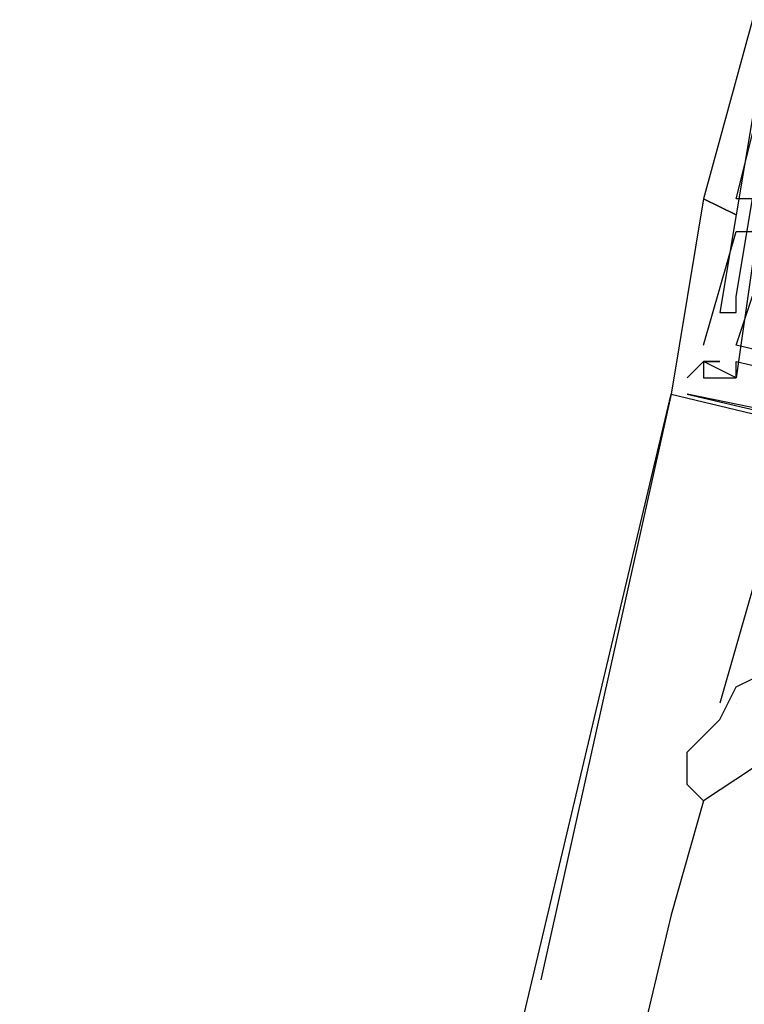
# Model space of a CAD drawing. Header units: feet. Extents: x -79 to 198, y -22 to 181.
# Tile 89 of 256: x 106.106 to 106.7, y 32.931 to 33.738. Entities that reach past the tile are written whole.
import ezdxf

# ---------------------------------------------------------------- set-up
doc = ezdxf.new("R2010")
doc.units = ezdxf.units.FT
doc.layers.add('A-LINEA', color=7, linetype='CONTINUOUS')

msp = doc.modelspace()

# ---------------------------------------------------------------- linework, layer by layer
at = {"layer": 'A-LINEA'}
for p, q in [((106.6667, 33.5911), (106.6667, 33.5911)), ((106.6667, 33.5911), (106.6667, 33.5911)), ((106.6667, 33.5911), (106.6667, 33.5911)), ((106.6667, 33.5911), (106.6667, 33.5911)), ((106.6667, 33.5911), (106.6667, 33.5911)), ((106.6667, 33.5911), (106.6667, 33.5911)), ((106.6667, 33.5911), (106.6667, 33.5911)), ((106.6667, 33.5911), (106.6667, 33.5911)), ((106.6667, 33.5911), (106.6667, 33.5911)), ((106.6667, 33.5911), (106.6667, 33.5911)), ((106.6667, 33.5911), (106.6667, 33.5911)), ((106.6667, 33.5911), (106.6667, 33.5911)), ((106.6667, 33.5911), (106.6667, 33.5911)), ((106.6667, 33.5911), (106.6667, 33.5911)), ((106.6667, 33.5911), (106.6667, 33.5911)), ((106.6667, 33.5911), (106.6667, 33.5911)), ((106.6667, 33.5911), (106.6667, 33.5911)), ((106.6667, 33.5911), (106.6667, 33.5911)), ((106.6667, 33.5911), (106.6667, 33.5911)), ((106.6667, 33.5911), (106.6667, 33.5911)), ((106.6667, 33.5911), (106.6667, 33.5911)), ((106.6667, 33.5911), (106.6667, 33.5911)), ((106.6667, 33.5911), (106.6667, 33.5911)), ((106.6667, 33.5911), (106.6667, 33.5911)), ((106.6933, 33.5911), (106.6933, 33.5911)), ((106.6933, 33.5911), (106.6933, 33.5911)), ((106.6933, 33.5911), (106.6933, 33.5911)), ((106.6933, 33.5911), (106.6933, 33.5911)), ((106.6933, 33.5911), (106.6933, 33.5911)), ((106.6933, 33.5911), (106.6933, 33.5911)), ((106.6933, 33.5911), (106.6933, 33.5911)), ((106.6933, 33.5911), (106.6933, 33.5911)), ((106.6933, 33.5911), (106.6933, 33.5911)), ((106.6933, 33.5911), (106.6933, 33.5911)), ((106.6933, 33.5911), (106.6933, 33.5911)), ((106.6933, 33.5911), (106.6933, 33.5911)), ((106.6933, 33.5778), (106.6933, 33.5778)), ((106.6933, 33.5778), (106.6933, 33.5778)), ((106.6933, 33.5778), (106.6933, 33.5778)), ((106.6933, 33.5778), (106.6933, 33.5778)), ((106.6933, 33.5778), (106.6933, 33.5778)), ((106.6933, 33.5778), (106.6933, 33.5778)), ((106.6933, 33.5778), (106.6933, 33.5778)), ((106.6933, 33.5778), (106.6933, 33.5778)), ((106.6933, 33.5778), (106.6933, 33.5778)), ((106.6933, 33.5778), (106.6933, 33.5778)), ((106.6933, 33.5778), (106.6933, 33.5778)), ((106.6933, 33.5778), (106.6933, 33.5778)), ((106.6933, 33.5778), (106.6933, 33.5778)), ((106.6933, 33.5778), (106.6933, 33.5778)), ((106.6933, 33.5778), (106.6933, 33.5778)), ((106.6933, 33.5778), (106.6933, 33.5778)), ((106.6933, 33.5778), (106.6933, 33.5778)), ((106.6933, 33.5778), (106.6933, 33.5778)), ((106.6933, 33.5778), (106.6933, 33.5778)), ((106.6933, 33.5778), (106.6933, 33.5778)), ((106.6933, 33.5778), (106.6933, 33.5778)), ((106.6933, 33.5778), (106.6933, 33.5778)), ((106.6933, 33.5778), (106.6933, 33.5778)), ((106.6933, 33.5778), (106.6933, 33.5778)), ((106.6933, 33.5644), (106.6933, 33.5644)), ((106.6933, 33.5644), (106.6933, 33.5644)), ((106.6933, 33.5644), (106.6933, 33.5644)), ((106.6933, 33.5644), (106.6933, 33.5644)), ((106.6933, 33.5644), (106.6933, 33.5644)), ((106.6933, 33.5644), (106.6933, 33.5644)), ((106.6933, 33.5644), (106.6933, 33.5644)), ((106.6933, 33.5644), (106.6933, 33.5644)), ((106.6933, 33.5644), (106.6933, 33.5644)), ((106.6933, 33.5644), (106.6933, 33.5644)), ((106.6933, 33.5644), (106.6933, 33.5644)), ((106.6933, 33.5644), (106.6933, 33.5644)), ((106.6933, 33.5111), (106.6933, 33.5111)), ((106.6933, 33.5111), (106.6933, 33.5111)), ((106.6933, 33.5111), (106.6933, 33.5111)), ((106.6933, 33.5111), (106.6933, 33.5111)), ((106.6933, 33.5111), (106.6933, 33.5111)), ((106.6933, 33.5111), (106.6933, 33.5111)), ((106.6933, 33.5111), (106.6933, 33.5111)), ((106.6933, 33.5111), (106.6933, 33.5111)), ((106.6933, 33.5111), (106.6933, 33.5111)), ((106.6933, 33.5111), (106.6933, 33.5111)), ((106.6933, 33.5111), (106.6933, 33.5111)), ((106.6933, 33.5111), (106.6933, 33.5111)), ((106.68, 33.4978), (106.68, 33.4978)), ((106.68, 33.4978), (106.68, 33.4978)), ((106.68, 33.4978), (106.68, 33.4978)), ((106.68, 33.4978), (106.68, 33.4978)), ((106.68, 33.4978), (106.68, 33.4978)), ((106.68, 33.4978), (106.68, 33.4978)), ((106.68, 33.4978), (106.68, 33.4978)), ((106.68, 33.4978), (106.68, 33.4978)), ((106.68, 33.4978), (106.68, 33.4978)), ((106.68, 33.4978), (106.68, 33.4978)), ((106.68, 33.4978), (106.68, 33.4978)), ((106.68, 33.4978), (106.68, 33.4978)), ((106.6933, 33.4978), (106.6933, 33.4978)), ((106.6933, 33.4978), (106.6933, 33.4978)), ((106.6933, 33.4978), (106.6933, 33.4978)), ((106.6933, 33.4978), (106.6933, 33.4978)), ((106.6933, 33.4978), (106.6933, 33.4978)), ((106.6933, 33.4978), (106.6933, 33.4978)), ((106.6933, 33.4978), (106.6933, 33.4978)), ((106.6933, 33.4978), (106.6933, 33.4978)), ((106.6933, 33.4978), (106.6933, 33.4978)), ((106.6933, 33.4978), (106.6933, 33.4978)), ((106.6933, 33.4978), (106.6933, 33.4978)), ((106.6933, 33.4978), (106.6933, 33.4978)), ((106.6667, 33.4711), (106.6667, 33.4711)), ((106.6667, 33.4711), (106.6667, 33.4711)), ((106.6667, 33.4711), (106.6667, 33.4711)), ((106.6667, 33.4711), (106.6667, 33.4711)), ((106.6667, 33.4711), (106.6667, 33.4711)), ((106.6667, 33.4711), (106.6667, 33.4711)), ((106.6667, 33.4711), (106.6667, 33.4711)), ((106.6667, 33.4711), (106.6667, 33.4711)), ((106.6667, 33.4711), (106.6667, 33.4711)), ((106.6667, 33.4711), (106.6667, 33.4711)), ((106.6667, 33.4711), (106.6667, 33.4711)), ((106.6667, 33.4711), (106.6667, 33.4711)), ((106.6933, 33.4711), (106.6933, 33.4711)), ((106.6933, 33.4711), (106.6933, 33.4711)), ((106.6933, 33.4711), (106.6933, 33.4711)), ((106.6933, 33.4711), (106.6933, 33.4711)), ((106.6933, 33.4711), (106.6933, 33.4711)), ((106.6933, 33.4711), (106.6933, 33.4711)), ((106.6933, 33.4711), (106.6933, 33.4711)), ((106.6933, 33.4711), (106.6933, 33.4711)), ((106.6933, 33.4711), (106.6933, 33.4711)), ((106.6933, 33.4711), (106.6933, 33.4711)), ((106.6933, 33.4711), (106.6933, 33.4711)), ((106.6933, 33.4711), (106.6933, 33.4711)), ((106.6933, 33.4711), (106.6933, 33.4711)), ((106.6933, 33.4711), (106.6933, 33.4711)), ((106.6933, 33.4711), (106.6933, 33.4711)), ((106.6933, 33.4711), (106.6933, 33.4711)), ((106.6933, 33.4711), (106.6933, 33.4711)), ((106.6933, 33.4711), (106.6933, 33.4711)), ((106.6667, 33.4578), (106.6667, 33.4578)), ((106.6667, 33.4578), (106.6667, 33.4578)), ((106.6667, 33.4578), (106.6667, 33.4578)), ((106.6667, 33.4578), (106.6667, 33.4578)), ((106.6667, 33.4578), (106.6667, 33.4578)), ((106.6667, 33.4578), (106.6667, 33.4578)), ((106.6667, 33.4578), (106.6667, 33.4578)), ((106.6667, 33.4578), (106.6667, 33.4578)), ((106.6667, 33.4578), (106.6667, 33.4578)), ((106.6667, 33.4578), (106.6667, 33.4578)), ((106.6667, 33.4578), (106.6667, 33.4578)), ((106.6667, 33.4578), (106.6667, 33.4578)), ((106.6667, 33.4578), (106.6667, 33.4578)), ((106.6667, 33.4578), (106.6667, 33.4578)), ((106.6667, 33.4578), (106.6667, 33.4578)), ((106.6667, 33.4578), (106.6667, 33.4578)), ((106.6667, 33.4578), (106.6667, 33.4578)), ((106.6667, 33.4578), (106.6667, 33.4578)), ((106.6667, 33.4578), (106.6667, 33.4578)), ((106.6667, 33.4578), (106.6667, 33.4578)), ((106.6667, 33.4578), (106.6667, 33.4578)), ((106.6667, 33.4578), (106.6667, 33.4578)), ((106.6667, 33.4578), (106.6667, 33.4578)), ((106.6667, 33.4578), (106.6667, 33.4578)), ((106.6667, 33.4578), (106.6667, 33.4578)), ((106.6667, 33.4578), (106.6667, 33.4578)), ((106.6667, 33.4578), (106.6667, 33.4578)), ((106.6667, 33.4578), (106.6667, 33.4578)), ((106.6667, 33.4578), (106.6667, 33.4578)), ((106.6667, 33.4578), (106.6667, 33.4578)), ((106.6667, 33.4578), (106.6667, 33.4578)), ((106.6667, 33.4578), (106.6667, 33.4578)), ((106.6667, 33.4578), (106.6667, 33.4578)), ((106.6667, 33.4578), (106.6667, 33.4578)), ((106.6667, 33.4578), (106.6667, 33.4578)), ((106.6667, 33.4578), (106.6667, 33.4578)), ((106.6667, 33.4578), (106.6667, 33.4578)), ((106.6667, 33.4578), (106.6667, 33.4578)), ((106.6667, 33.4578), (106.6667, 33.4578)), ((106.6667, 33.4578), (106.6667, 33.4578)), ((106.6667, 33.4578), (106.6667, 33.4578)), ((106.6667, 33.4578), (106.6667, 33.4578)), ((106.68, 33.4578), (106.68, 33.4578)), ((106.68, 33.4578), (106.68, 33.4578)), ((106.68, 33.4578), (106.68, 33.4578)), ((106.68, 33.4578), (106.68, 33.4578)), ((106.68, 33.4578), (106.68, 33.4578)), ((106.68, 33.4578), (106.68, 33.4578)), ((106.68, 33.4578), (106.68, 33.4578)), ((106.68, 33.4578), (106.68, 33.4578)), ((106.68, 33.4578), (106.68, 33.4578)), ((106.68, 33.4578), (106.68, 33.4578)), ((106.68, 33.4578), (106.68, 33.4578)), ((106.68, 33.4578), (106.68, 33.4578)), ((106.6933, 33.4578), (106.6933, 33.4578)), ((106.6933, 33.4578), (106.6933, 33.4578)), ((106.6933, 33.4578), (106.6933, 33.4578)), ((106.6933, 33.4578), (106.6933, 33.4578)), ((106.6933, 33.4578), (106.6933, 33.4578)), ((106.6933, 33.4578), (106.6933, 33.4578)), ((106.6933, 33.4578), (106.6933, 33.4578)), ((106.6933, 33.4578), (106.6933, 33.4578)), ((106.6933, 33.4578), (106.6933, 33.4578)), ((106.6933, 33.4578), (106.6933, 33.4578)), ((106.6933, 33.4578), (106.6933, 33.4578)), ((106.6933, 33.4578), (106.6933, 33.4578)), ((106.6933, 33.4578), (106.6933, 33.4578)), ((106.6933, 33.4578), (106.6933, 33.4578)), ((106.6933, 33.4578), (106.6933, 33.4578)), ((106.6933, 33.4578), (106.6933, 33.4578)), ((106.6933, 33.4578), (106.6933, 33.4578)), ((106.6933, 33.4578), (106.6933, 33.4578)), ((106.6533, 33.4444), (106.6533, 33.4444)), ((106.6533, 33.4444), (106.6533, 33.4444)), ((106.6533, 33.4444), (106.6533, 33.4444)), ((106.6533, 33.4444), (106.6533, 33.4444)), ((106.6533, 33.4444), (106.6533, 33.4444)), ((106.6533, 33.4444), (106.6533, 33.4444)), ((106.6533, 33.4444), (106.6533, 33.4444)), ((106.6533, 33.4444), (106.6533, 33.4444)), ((106.6533, 33.4444), (106.6533, 33.4444)), ((106.6533, 33.4444), (106.6533, 33.4444)), ((106.6533, 33.4444), (106.6533, 33.4444)), ((106.6533, 33.4444), (106.6533, 33.4444)), ((106.6667, 33.4444), (106.6667, 33.4444)), ((106.6667, 33.4444), (106.6667, 33.4444)), ((106.6667, 33.4444), (106.6667, 33.4444)), ((106.6667, 33.4444), (106.6667, 33.4444)), ((106.6667, 33.4444), (106.6667, 33.4444)), ((106.6667, 33.4444), (106.6667, 33.4444)), ((106.6667, 33.4444), (106.6667, 33.4444)), ((106.6667, 33.4444), (106.6667, 33.4444)), ((106.6667, 33.4444), (106.6667, 33.4444)), ((106.6667, 33.4444), (106.6667, 33.4444)), ((106.6667, 33.4444), (106.6667, 33.4444)), ((106.6667, 33.4444), (106.6667, 33.4444)), ((106.6667, 33.4444), (106.6667, 33.4444)), ((106.6667, 33.4444), (106.6667, 33.4444)), ((106.6667, 33.4444), (106.6667, 33.4444)), ((106.6667, 33.4444), (106.6667, 33.4444)), ((106.6667, 33.4444), (106.6667, 33.4444)), ((106.6667, 33.4444), (106.6667, 33.4444)), ((106.6933, 33.4444), (106.6933, 33.4444)), ((106.6933, 33.4444), (106.6933, 33.4444)), ((106.6933, 33.4444), (106.6933, 33.4444)), ((106.6933, 33.4444), (106.6933, 33.4444)), ((106.6933, 33.4444), (106.6933, 33.4444)), ((106.6933, 33.4444), (106.6933, 33.4444)), ((106.6933, 33.4444), (106.6933, 33.4444)), ((106.6933, 33.4444), (106.6933, 33.4444)), ((106.6933, 33.4444), (106.6933, 33.4444)), ((106.6933, 33.4444), (106.6933, 33.4444)), ((106.6933, 33.4444), (106.6933, 33.4444)), ((106.6933, 33.4444), (106.6933, 33.4444)), ((106.6933, 33.4444), (106.6933, 33.4444)), ((106.6933, 33.4444), (106.6933, 33.4444)), ((106.6933, 33.4444), (106.6933, 33.4444)), ((106.6933, 33.4444), (106.6933, 33.4444)), ((106.6933, 33.4444), (106.6933, 33.4444)), ((106.6933, 33.4444), (106.6933, 33.4444)), ((106.6933, 33.4444), (106.6933, 33.4444)), ((106.6933, 33.4444), (106.6933, 33.4444)), ((106.6933, 33.4444), (106.6933, 33.4444)), ((106.6933, 33.4444), (106.6933, 33.4444)), ((106.6933, 33.4444), (106.6933, 33.4444)), ((106.6933, 33.4444), (106.6933, 33.4444)), ((106.6933, 33.4444), (106.6933, 33.4444)), ((106.6933, 33.4444), (106.6933, 33.4444)), ((106.6933, 33.4444), (106.6933, 33.4444)), ((106.6933, 33.4444), (106.6933, 33.4444)), ((106.6933, 33.4444), (106.6933, 33.4444)), ((106.6933, 33.4444), (106.6933, 33.4444)), ((106.6933, 33.4444), (106.6933, 33.4444)), ((106.6933, 33.4444), (106.6933, 33.4444)), ((106.6933, 33.4444), (106.6933, 33.4444)), ((106.6933, 33.4444), (106.6933, 33.4444)), ((106.6933, 33.4444), (106.6933, 33.4444)), ((106.6933, 33.4444), (106.6933, 33.4444)), ((105.1067, 26.9511), (106.64, 33.4311)), ((106.64, 33.4311), (106.5333, 32.9511)), ((106.64, 33.4311), (106.64, 33.4311)), ((106.64, 33.4311), (106.64, 33.4311)), ((106.64, 33.4311), (106.64, 33.4311)), ((106.64, 33.4311), (106.64, 33.4311)), ((106.64, 33.4311), (106.64, 33.4311)), ((106.64, 33.4311), (106.64, 33.4311)), ((106.64, 33.4311), (106.64, 33.4311)), ((106.64, 33.4311), (106.64, 33.4311)), ((106.64, 33.4311), (106.64, 33.4311)), ((106.64, 33.4311), (106.64, 33.4311)), ((106.64, 33.4311), (106.64, 33.4311)), ((106.64, 33.4311), (106.64, 33.4311)), ((106.6533, 33.4311), (106.6533, 33.4311)), ((106.6533, 33.4311), (106.6533, 33.4311)), ((106.6533, 33.4311), (106.6533, 33.4311)), ((106.6533, 33.4311), (107.1067, 33.3244)), ((106.6533, 33.4311), (106.6533, 33.4311)), ((106.6533, 33.4311), (107.1067, 33.3244)), ((106.6533, 33.4311), (106.6533, 33.4311)), ((106.6533, 33.4311), (107.1067, 33.3244)), ((106.6533, 33.4311), (106.6533, 33.4311)), ((106.6533, 33.4311), (107.1067, 33.3244)), ((106.6533, 33.4311), (106.6533, 33.4311)), ((106.6533, 33.4311), (107.1067, 33.3244)), ((106.6533, 33.4311), (106.6533, 33.4311)), ((106.6533, 33.4311), (107.1067, 33.3244)), ((106.6533, 33.4311), (106.6533, 33.4311)), ((106.6533, 33.4311), (106.6533, 33.4311)), ((106.6533, 33.4311), (106.6533, 33.4311)), ((106.6533, 33.4311), (106.6533, 33.4311)), ((106.7067, 33.2711), (106.68, 33.1778)), ((106.6933, 33.1778), (106.6933, 33.1778)), ((106.6667, 33.0978), (106.64, 33.0044)), ((106.64, 33.0044), (105.9733, 30.1911))]:
    msp.add_line(p, q, dxfattribs=at)
for points in [[(107.3867, 33.5778), (106.7067, 33.7378), (106.6667, 33.5911), (106.6933, 33.5778), (106.68, 33.4978), (106.6933, 33.4978), (106.6933, 33.5111), (106.7067, 33.5911), (106.6933, 33.5911), (106.72, 33.6978), (106.7333, 33.6978), (106.72, 33.7111), (106.72, 33.7244)], [(107.3867, 33.5778), (106.7067, 33.7378), (106.6667, 33.5911), (106.6933, 33.5778), (106.68, 33.4978), (106.6933, 33.4978), (106.6933, 33.5111), (106.7067, 33.5911), (106.6933, 33.5911), (106.72, 33.6978), (106.7333, 33.6978), (106.72, 33.7111), (106.72, 33.7244)], [(107.3867, 33.5778), (106.7067, 33.7378), (106.6667, 33.5911), (106.6933, 33.5778), (106.68, 33.4978), (106.6933, 33.4978), (106.6933, 33.5111), (106.7067, 33.5911), (106.6933, 33.5911), (106.72, 33.6978), (106.7333, 33.6978), (106.72, 33.7111), (106.72, 33.7244)], [(107.3867, 33.5778), (106.7067, 33.7378), (106.6667, 33.5911), (106.6933, 33.5778), (106.68, 33.4978), (106.6933, 33.4978), (106.6933, 33.5111), (106.7067, 33.5911), (106.6933, 33.5911), (106.72, 33.6978), (106.7333, 33.6978), (106.72, 33.7111), (106.72, 33.7244)], [(107.3867, 33.5778), (106.7067, 33.7378), (106.6667, 33.5911), (106.6933, 33.5778), (106.68, 33.4978), (106.6933, 33.4978), (106.6933, 33.5111), (106.7067, 33.5911), (106.6933, 33.5911), (106.72, 33.6978), (106.7333, 33.6978), (106.72, 33.7111), (106.72, 33.7244)], [(107.3867, 33.5778), (106.7067, 33.7378), (106.6667, 33.5911), (106.6933, 33.5778), (106.68, 33.4978), (106.6933, 33.4978), (106.6933, 33.5111), (106.7067, 33.5911), (106.6933, 33.5911), (106.72, 33.6978), (106.7333, 33.6978), (106.72, 33.7111), (106.72, 33.7244)], [(107.3867, 33.5778), (106.7067, 33.7378), (106.6667, 33.5911), (106.6933, 33.5778), (106.68, 33.4978), (106.6933, 33.4978), (106.6933, 33.5111), (106.7067, 33.5911), (106.6933, 33.5911), (106.72, 33.6978), (106.7333, 33.6978), (106.72, 33.7111), (106.72, 33.7244)], [(107.3867, 33.5778), (106.7067, 33.7378), (106.6667, 33.5911), (106.6933, 33.5778), (106.68, 33.4978), (106.6933, 33.4978), (106.6933, 33.5111), (106.7067, 33.5911), (106.6933, 33.5911), (106.72, 33.6978), (106.7333, 33.6978), (106.72, 33.7111), (106.72, 33.7244)], [(107.3867, 33.5778), (106.7067, 33.7378), (106.6667, 33.5911), (106.6933, 33.5778), (106.68, 33.4978), (106.6933, 33.4978), (106.6933, 33.5111), (106.7067, 33.5911), (106.6933, 33.5911), (106.72, 33.6978), (106.7333, 33.6978), (106.72, 33.7111), (106.72, 33.7244)], [(107.3867, 33.5778), (106.7067, 33.7378), (106.6667, 33.5911), (106.6933, 33.5778), (106.68, 33.4978), (106.6933, 33.4978), (106.6933, 33.5111), (106.7067, 33.5911), (106.6933, 33.5911), (106.72, 33.6978), (106.7333, 33.6978), (106.72, 33.7111), (106.72, 33.7244)], [(107.3867, 33.5778), (106.7067, 33.7378), (106.6667, 33.5911), (106.6933, 33.5778), (106.68, 33.4978), (106.6933, 33.4978), (106.6933, 33.5111), (106.7067, 33.5911), (106.6933, 33.5911), (106.72, 33.6978), (106.7333, 33.6978), (106.72, 33.7111), (106.72, 33.7244)], [(107.3867, 33.5778), (106.7067, 33.7378), (106.6667, 33.5911), (106.6933, 33.5778), (106.68, 33.4978), (106.6933, 33.4978), (106.6933, 33.5111), (106.7067, 33.5911), (106.6933, 33.5911), (106.72, 33.6978), (106.7333, 33.6978), (106.72, 33.7111), (106.72, 33.7244)], [(106.6667, 33.4711), (106.6933, 33.5644), (106.7067, 33.5644), (106.72, 33.6444), (106.7333, 33.6444), (106.7333, 33.6578), (106.7067, 33.6578), (106.6933, 33.5778), (106.6667, 33.5911), (106.64, 33.4311), (107.3067, 33.2711)], [(106.6667, 33.4711), (106.6933, 33.5644), (106.7067, 33.5644), (106.72, 33.6444), (106.7333, 33.6444), (106.7333, 33.6578), (106.7067, 33.6578), (106.6933, 33.5778), (106.6667, 33.5911), (106.64, 33.4311), (107.3067, 33.2711)], [(106.6667, 33.4711), (106.6933, 33.5644), (106.7067, 33.5644), (106.72, 33.6444), (106.7333, 33.6444), (106.7333, 33.6578), (106.7067, 33.6578), (106.6933, 33.5778), (106.6667, 33.5911), (106.64, 33.4311), (107.3067, 33.2711)], [(106.7067, 33.6578), (106.6933, 33.5778), (106.6667, 33.5911), (106.64, 33.4311), (107.3067, 33.2711)], [(106.7067, 33.6578), (106.6933, 33.5778), (106.6667, 33.5911), (106.64, 33.4311), (107.3067, 33.2711)], [(106.7067, 33.6578), (106.6933, 33.5778), (106.6667, 33.5911), (106.64, 33.4311), (107.3067, 33.2711)], [(106.7067, 33.6578), (106.6933, 33.5778), (106.6667, 33.5911), (106.64, 33.4311), (107.3067, 33.2711)], [(106.7067, 33.6578), (106.6933, 33.5778), (106.6667, 33.5911), (106.64, 33.4311), (107.3067, 33.2711)], [(106.7067, 33.6578), (106.6933, 33.5778), (106.6667, 33.5911), (106.64, 33.4311), (107.3067, 33.2711)], [(106.6667, 33.4711), (106.6933, 33.5644), (106.7067, 33.5644), (106.72, 33.6444), (106.7333, 33.6444), (106.7333, 33.6578), (106.7067, 33.6578), (106.6933, 33.5778), (106.6667, 33.5911), (106.64, 33.4311), (107.3067, 33.2711)], [(106.6667, 33.4711), (106.6933, 33.5644), (106.7067, 33.5644), (106.72, 33.6444), (106.7333, 33.6444), (106.7333, 33.6578), (106.7067, 33.6578), (106.6933, 33.5778), (106.6667, 33.5911), (106.64, 33.4311), (107.3067, 33.2711)], [(106.6667, 33.4711), (106.6933, 33.5644), (106.7067, 33.5644), (106.72, 33.6444), (106.7333, 33.6444), (106.7333, 33.6578), (106.7067, 33.6578), (106.6933, 33.5778), (106.6667, 33.5911), (106.64, 33.4311), (107.3067, 33.2711)], [(106.6667, 33.4711), (106.6933, 33.5644), (106.7067, 33.5644), (106.72, 33.6444), (106.7333, 33.6444), (106.7333, 33.6578), (106.72, 33.6578)], [(106.6667, 33.4711), (106.6933, 33.5644), (106.7067, 33.5644), (106.72, 33.6444), (106.7333, 33.6444), (106.7333, 33.6578), (106.72, 33.6578)], [(106.6667, 33.4711), (106.6933, 33.5644), (106.7067, 33.5644), (106.72, 33.6444), (106.7333, 33.6444), (106.7333, 33.6578), (106.72, 33.6578)], [(106.6667, 33.4711), (106.6933, 33.5644), (106.7067, 33.5644), (106.72, 33.6444), (106.7333, 33.6444), (106.7333, 33.6578), (106.72, 33.6578)], [(106.6667, 33.4711), (106.6933, 33.5644), (106.7067, 33.5644), (106.72, 33.6444), (106.7333, 33.6444), (106.7333, 33.6578), (106.72, 33.6578)], [(106.6667, 33.4711), (106.6933, 33.5644), (106.7067, 33.5644), (106.72, 33.6444), (106.7333, 33.6444), (106.7333, 33.6578), (106.72, 33.6578)], [(107.2133, 33.4311), (107.2, 33.3511), (106.6933, 33.4711), (106.72, 33.5511), (106.7067, 33.5511), (106.7067, 33.5378), (106.6933, 33.4444), (106.6667, 33.4578), (106.6667, 33.4444), (106.6933, 33.4444), (106.6933, 33.4578), (107.0933, 33.3644)], [(107.2133, 33.4311), (107.2, 33.3511), (106.6933, 33.4711), (106.72, 33.5511), (106.7067, 33.5511), (106.7067, 33.5378), (106.6933, 33.4444), (106.6667, 33.4578), (106.6667, 33.4444), (106.6933, 33.4444), (106.6933, 33.4578), (107.0933, 33.3644)], [(107.2133, 33.4311), (107.2, 33.3511), (106.6933, 33.4711), (106.72, 33.5511), (106.7067, 33.5511), (106.7067, 33.5378), (106.6933, 33.4444), (106.6667, 33.4578), (106.6667, 33.4444), (106.6933, 33.4444), (106.6933, 33.4578), (107.0933, 33.3644)], [(107.2133, 33.4311), (107.2, 33.3511), (106.6933, 33.4711), (106.72, 33.5511), (106.7067, 33.5511), (106.7067, 33.5378), (106.6933, 33.4444), (106.6667, 33.4578), (106.6667, 33.4444), (106.6933, 33.4444), (106.6933, 33.4578), (107.0933, 33.3644)], [(107.2133, 33.4311), (107.2, 33.3511), (106.6933, 33.4711), (106.72, 33.5511), (106.7067, 33.5511), (106.7067, 33.5378), (106.6933, 33.4444), (106.6667, 33.4578), (106.6667, 33.4444), (106.6933, 33.4444), (106.6933, 33.4578), (107.0933, 33.3644)], [(107.2133, 33.4311), (107.2, 33.3511), (106.6933, 33.4711), (106.72, 33.5511), (106.7067, 33.5511), (106.7067, 33.5378), (106.6933, 33.4444), (106.6667, 33.4578), (106.6667, 33.4444), (106.6933, 33.4444), (106.6933, 33.4578), (107.0933, 33.3644)], [(107.2133, 33.4311), (107.2, 33.3511), (106.6933, 33.4711), (106.72, 33.5511), (106.7067, 33.5511), (106.7067, 33.5378), (106.6933, 33.4444), (106.6667, 33.4578), (106.6667, 33.4444), (106.6933, 33.4444), (106.6933, 33.4578), (107.0933, 33.3644)], [(107.2133, 33.4311), (107.2, 33.3511), (106.6933, 33.4711), (106.72, 33.5511), (106.7067, 33.5511), (106.7067, 33.5378), (106.6933, 33.4444), (106.6667, 33.4578), (106.6667, 33.4444), (106.6933, 33.4444), (106.6933, 33.4578), (107.0933, 33.3644)], [(107.2133, 33.4311), (107.2, 33.3511), (106.6933, 33.4711), (106.72, 33.5511), (106.7067, 33.5511), (106.7067, 33.5378), (106.6933, 33.4444), (106.6667, 33.4578), (106.6667, 33.4444), (106.6933, 33.4444), (106.6933, 33.4578), (107.0933, 33.3644)], [(107.2133, 33.4311), (107.2, 33.3511), (106.6933, 33.4711), (106.72, 33.5511), (106.7067, 33.5511), (106.7067, 33.5378), (106.6933, 33.4444), (106.6667, 33.4578), (106.6667, 33.4444), (106.6933, 33.4444), (106.6933, 33.4578), (107.0933, 33.3644)], [(107.2133, 33.4311), (107.2, 33.3511), (106.6933, 33.4711), (106.72, 33.5511), (106.7067, 33.5511), (106.7067, 33.5378), (106.6933, 33.4444), (106.6667, 33.4578), (106.6667, 33.4444), (106.6933, 33.4444), (106.6933, 33.4578), (107.0933, 33.3644)], [(107.2133, 33.4311), (107.2, 33.3511), (106.6933, 33.4711), (106.72, 33.5511), (106.7067, 33.5511), (106.7067, 33.5378), (106.6933, 33.4444), (106.6667, 33.4578), (106.6667, 33.4444), (106.6933, 33.4444), (106.6933, 33.4578), (107.0933, 33.3644)], [(107.2133, 33.4311), (107.2, 33.3511), (106.6933, 33.4711), (106.72, 33.5511), (106.7067, 33.5511), (106.7067, 33.5378), (106.6933, 33.4444), (106.6667, 33.4578), (106.6667, 33.4444), (106.6933, 33.4444), (106.6933, 33.4578), (107.0933, 33.3644)], [(107.2133, 33.4311), (107.2, 33.3511), (106.6933, 33.4711), (106.72, 33.5511), (106.7067, 33.5511), (106.7067, 33.5378), (106.6933, 33.4444), (106.6667, 33.4578), (106.6667, 33.4444), (106.6933, 33.4444), (106.6933, 33.4578), (107.0933, 33.3644)], [(107.2133, 33.4311), (107.2, 33.3511), (106.6933, 33.4711), (106.72, 33.5511), (106.7067, 33.5511), (106.7067, 33.5378), (106.6933, 33.4444), (106.6667, 33.4578), (106.6667, 33.4444), (106.6933, 33.4444), (106.6933, 33.4578), (107.0933, 33.3644)], [(107.2133, 33.4311), (107.2, 33.3511), (106.6933, 33.4711), (106.72, 33.5511), (106.7067, 33.5511), (106.7067, 33.5378), (106.6933, 33.4444), (106.6667, 33.4578), (106.6667, 33.4444), (106.6933, 33.4444), (106.6933, 33.4578), (107.0933, 33.3644)], [(107.2133, 33.4311), (107.2, 33.3511), (106.6933, 33.4711), (106.72, 33.5511), (106.7067, 33.5511), (106.7067, 33.5378), (106.6933, 33.4444), (106.6667, 33.4578), (106.6667, 33.4444), (106.6933, 33.4444), (106.6933, 33.4578), (107.0933, 33.3644)], [(107.2133, 33.4311), (107.2, 33.3511), (106.6933, 33.4711), (106.72, 33.5511), (106.7067, 33.5511), (106.7067, 33.5378), (106.6933, 33.4444), (106.6667, 33.4578), (106.6667, 33.4444), (106.6933, 33.4444), (106.6933, 33.4578), (107.0933, 33.3644)], [(106.6533, 33.4444), (106.6667, 33.4578), (106.68, 33.4578), (106.6667, 33.4578)], [(106.6533, 33.4444), (106.6667, 33.4578), (106.68, 33.4578), (106.6667, 33.4578)], [(106.6533, 33.4444), (106.6667, 33.4578), (106.68, 33.4578), (106.6667, 33.4578)], [(106.6533, 33.4444), (106.6667, 33.4578), (106.68, 33.4578), (106.6667, 33.4578)], [(106.6533, 33.4444), (106.6667, 33.4578), (106.68, 33.4578), (106.6667, 33.4578)], [(106.6533, 33.4444), (106.6667, 33.4578), (106.68, 33.4578), (106.6667, 33.4578)], [(106.6533, 33.4444), (106.6667, 33.4578), (106.68, 33.4578), (106.6667, 33.4578)], [(106.6533, 33.4444), (106.6667, 33.4578), (106.68, 33.4578), (106.6667, 33.4578)], [(106.6533, 33.4444), (106.6667, 33.4578), (106.68, 33.4578), (106.6667, 33.4578)], [(106.6533, 33.4444), (106.6667, 33.4578), (106.68, 33.4578), (106.6667, 33.4578)], [(106.6533, 33.4444), (106.6667, 33.4578), (106.68, 33.4578), (106.6667, 33.4578)], [(106.6533, 33.4444), (106.6667, 33.4578), (106.68, 33.4578), (106.6667, 33.4578)], [(107.12, 33.3378), (107.12, 33.3511), (107.1067, 33.3644), (107.1067, 33.3511), (107.1067, 33.3378), (106.6533, 33.4311)], [(107.12, 33.3378), (107.12, 33.3511), (107.1067, 33.3644), (107.1067, 33.3511), (107.1067, 33.3378), (106.6533, 33.4311)], [(107.12, 33.3378), (107.12, 33.3511), (107.1067, 33.3644), (107.1067, 33.3511), (107.1067, 33.3378), (106.6533, 33.4311)], [(107.12, 33.3378), (107.12, 33.3511), (107.1067, 33.3644), (107.1067, 33.3511), (107.1067, 33.3378), (106.6533, 33.4311)], [(107.12, 33.3378), (107.12, 33.3511), (107.1067, 33.3644), (107.1067, 33.3511), (107.1067, 33.3378), (106.6533, 33.4311)], [(107.12, 33.3378), (107.12, 33.3511), (107.1067, 33.3644), (107.1067, 33.3511), (107.1067, 33.3378), (106.6533, 33.4311)], [(106.6533, 33.1244), (106.6533, 33.1378), (106.6667, 33.1511), (106.68, 33.1644), (106.6933, 33.1911), (106.72, 33.2044), (106.76, 33.2178)], [(106.7067, 33.1244), (106.6667, 33.0978), (106.6533, 33.1111), (106.6533, 33.1244)]]:
    msp.add_lwpolyline(points, dxfattribs=at)

doc.saveas('drawing.dxf')
